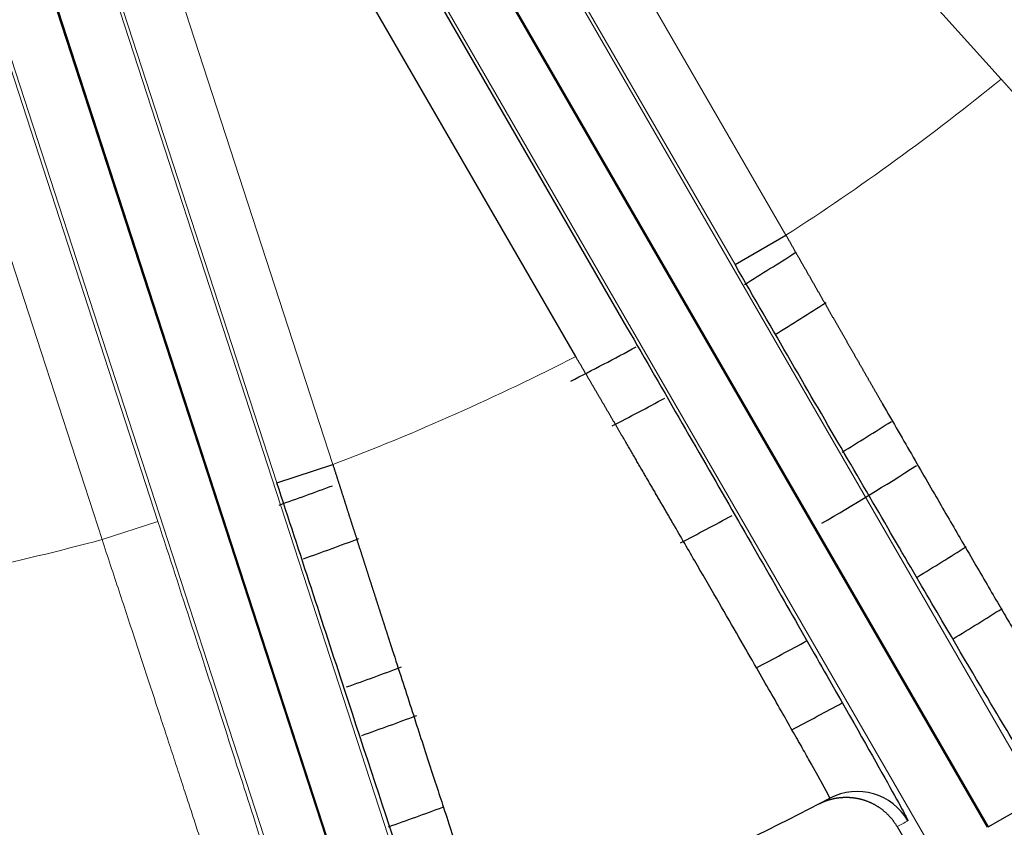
# Model space of a CAD drawing. Header units: inches. Extents: x 0 to 29700, y -16 to 21000.
# Tile 199 of 256: x 14946 to 14996, y 8447 to 8489. Entities that reach past the tile are written whole.
import ezdxf

# ---------------------------------------------------------------- set-up
doc = ezdxf.new("R2010")
doc.units = ezdxf.units.IN
doc.layers.add('1', color=7, linetype='Continuous', true_color=0xffffff)
doc.layers.add('254', color=7, linetype='Continuous', true_color=0xffffff)
doc.styles.add('latin_extended', font='simplex.shx')
doc.dimstyles.get("Standard").update_dxf_attribs({"dimtxt": 0.18, "dimasz": 0.18, "dimexe": 0.18, "dimexo": 0.0625, "dimgap": 0.09, "dimtad": 0, "dimtih": 1, "dimtoh": 1, "dimdec": 4, "dimzin": 0, "dimdsep": 46, "dimtxsty": 'Standard', "dimcen": 0.09, "dimadec": 0, "dimazin": 0, "dimtfac": 1, "dimtdec": 4, "dimtofl": 0, "dimtmove": 0, "dimatfit": 3, "dimfxl": 1, "dimtolj": 1, "dimtzin": 0, "dimarcsym": 0})

# ---------------------------------------------------------------- blocks, each defined once
blk = doc.blocks.new('_U10')
at = {"layer": '254', "color": 3, "linetype": 'Continuous', "lineweight": 13, "transparency": 16777216}
for p, q in [((14967.618, 8581.749), (16892.127, 8581.749)), ((16842.127, 8406.749), (16842.127, 7546.747)), ((16047.618, 7371.747), (16892.127, 7371.747)), ((16842.127, 7371.747), (16842.127, 4855.08))]:
    blk.add_line(p, q, dxfattribs=at)
at = {"layer": '254', "color": 3, "transparency": 16777216}
for points in [[(16871.294, 8406.749), (16812.96, 8406.749), (16842.127, 8581.749)], [(16812.96, 7546.747), (16871.294, 7546.747), (16842.127, 7371.747)]]:
    blk.add_solid(points, dxfattribs=at)
at = {"layer": 'Defpoints', "color": 0, "transparency": 16777216}
for p in [(14917.618, 8581.749), (15997.618, 7371.747), (16842.127, 7371.747)]:
    blk.add_point(p, dxfattribs=at)
at = {"layer": '254', "color": 2, "lineweight": 13, "transparency": 16777216, "insert": (16579.627, 4942.58), "char_height": 175, "attachment_point": 1, "rotation": 90, "style": 'latin_extended'}
blk.add_mtext('\\A1;\\C31;{\\H1.00x;\\Fsimplex.shx;Installed ~\\Fsimplex.shx;}\\C2; 1210 ', dxfattribs=at)

msp = doc.modelspace()

# ---------------------------------------------------------------- linework, layer by layer
at = {"layer": '1', "color": 2, "linetype": 'Continuous', "lineweight": 25}
msp.add_arc((14917.618, 8581.747), 125, 296.76937, 298.50187, dxfattribs=at)
at = {"layer": '254', "color": 2, "linetype": 'Continuous', "lineweight": 25}
for p, q in [((14995.883, 8485.57), (14946.588, 8540.317)), ((14949.939, 8519.379), (14976.774, 8472.899)), ((14974.176, 8471.399), (14947.341, 8517.879)), ((14965.554, 8434.157), (14938.821, 8516.433)), ((14938.855, 8516.444), (14965.588, 8434.169)), ((14995.193, 8447.349), (14961.938, 8504.948)), ((14961.969, 8504.967), (14995.224, 8447.367)), ((14982.306, 8476.093), (14984.904, 8477.593)), ((14958.926, 8464.952), (14961.779, 8465.879)), ((14995.224, 8447.367), (14997.822, 8448.867)), ((14990.573, 8447.386), (15005.654, 8421.266))]:
    msp.add_line(p, q, dxfattribs=at)
at = {"layer": '254', "color": 110, "linetype": 'Continuous', "lineweight": 13}
for p, q in [((14939.013, 8535.944), (14961.779, 8465.879)), ((14958.926, 8464.952), (14936.16, 8535.017)), ((14930.085, 8533.043), (14952.85, 8462.978)), ((14949.997, 8462.051), (14927.232, 8532.116)), ((14958.069, 8524.073), (14984.904, 8477.593)), ((14982.306, 8476.093), (14955.471, 8522.573)), ((14941.709, 8517.371), (14968.442, 8435.096)), ((14935.968, 8515.506), (14962.701, 8433.23)), ((14964.567, 8506.467), (14997.822, 8448.867)), ((14992.595, 8445.849), (14959.34, 8503.448)), ((14952.85, 8462.978), (14949.997, 8462.051))]:
    msp.add_line(p, q, dxfattribs=at)
at = {"layer": '254', "color": 2, "linetype": 'Continuous', "lineweight": 25}
for radius, start, end in [(725, 33.104531, 270), (718, 32.664375, 270), (730.774, 270, 32.712188), (720, 270, 31.831875), (718, 270, 31.674375), (320, 313.43062, 90), (725, 270, 0), (125, 301.42687, 302.82187), (128, 301.42687, 302.79937), (128, 297.15187, 298.51312), (134.907, 301.33125, 302.59125), (137.5, 300.17812, 302.535), (125, 289.35563, 290.6775), (134.907, 297.315, 298.58062), (128, 289.46813, 290.81813), (142.354, 301.31437, 302.50125), (146, 301.28625, 302.43937), (142.354, 297.5175, 298.70437), (134.907, 289.42313, 290.68875), (146, 297.57375, 298.72687), (137.5, 289.38375, 290.62688), (150, 290.38605, 297.61395), (142.354, 289.27688, 290.46938)]:
    msp.add_arc((14917.618, 8581.749), radius, start, end, dxfattribs=at)
at = {"layer": '254', "color": 110, "linetype": 'Continuous', "lineweight": 13}
for start, end in [(302.86321, 309.13679), (290.86321, 297.13679), (278.86321, 285.13679)]:
    msp.add_arc((14917.618, 8581.749), 124, start, end, dxfattribs=at)
at = {"layer": '254', "color": 2, "linetype": 'Continuous', "lineweight": 25}
msp.add_ellipse((14988.535, 8446.177), major_axis=(-1.391, 2.658), ratio=0.999982, start_param=4.754033, end_param=6.283185, dxfattribs=at)
at = {"layer": '254', "color": 110, "linetype": 'Continuous', "lineweight": 13}
msp.add_ellipse((14920.19, 8583.299), major_axis=(-70.681, 135.758), ratio=0.999816, start_param=3.1394, end_param=3.143523, dxfattribs=at)
at = {"layer": '254', "color": 2, "linetype": 'Continuous', "lineweight": 25}
for points, knots in [([(15013.259, 8466.196), (15013.26, 8466.196), (15013.26, 8466.196), (15013.26, 8466.197), (15013.26, 8466.197), (15013.26, 8466.198), (15013.259, 8466.199), (15013.259, 8466.2), (15013.258, 8466.202), (15013.258, 8466.203), (15013.257, 8466.205), (15013.256, 8466.207), (15013.254, 8466.209), (15013.253, 8466.212), (15013.251, 8466.214), (15013.25, 8466.217), (15013.248, 8466.219), (15013.246, 8466.222), (15013.244, 8466.225), (15013.242, 8466.229), (15013.239, 8466.232), (15013.236, 8466.236), (15013.234, 8466.24), (15013.231, 8466.244), (15013.228, 8466.248), (15013.224, 8466.252), (15013.221, 8466.257), (15013.218, 8466.261), (15013.214, 8466.266), (15013.21, 8466.271), (15013.206, 8466.276), (15013.202, 8466.282), (15013.197, 8466.287), (15013.193, 8466.293), (15013.188, 8466.299), (15013.184, 8466.305), (15013.179, 8466.311), (15013.174, 8466.317), (15013.168, 8466.324), (15013.163, 8466.33), (15013.157, 8466.337), (15013.152, 8466.344), (15013.146, 8466.352), (15013.14, 8466.359), (15013.134, 8466.367), (15013.127, 8466.374), (15013.121, 8466.382), (15013.114, 8466.39), (15013.107, 8466.399), (15013.1, 8466.407), (15013.093, 8466.416), (15013.086, 8466.424), (15013.079, 8466.433), (15013.071, 8466.442), (15013.063, 8466.452), (15013.055, 8466.461), (15013.047, 8466.471), (15013.039, 8466.48), (15013.031, 8466.49), (15013.022, 8466.5), (15013.014, 8466.511), (15013.005, 8466.521), (15012.996, 8466.532), (15012.987, 8466.543), (15012.978, 8466.554), (15012.968, 8466.565), (15012.959, 8466.576), (15012.949, 8466.587), (15012.939, 8466.599), (15012.929, 8466.611), (15012.919, 8466.623), (15012.908, 8466.635), (15012.898, 8466.647), (15012.887, 8466.66), (15012.877, 8466.672), (15012.866, 8466.685), (15012.855, 8466.698), (15012.843, 8466.711), (15012.832, 8466.724), (15012.82, 8466.738), (15012.809, 8466.751), (15012.797, 8466.765), (15012.785, 8466.779), (15012.773, 8466.793), (15012.761, 8466.808), (15012.748, 8466.822), (15012.736, 8466.837), (15012.723, 8466.851), (15012.71, 8466.866), (15012.697, 8466.881), (15012.684, 8466.897), (15012.67, 8466.912), (15012.657, 8466.928), (15012.643, 8466.943), (15012.63, 8466.959), (15012.616, 8466.975), (15012.602, 8466.991), (15012.588, 8467.008), (15012.573, 8467.024), (15012.559, 8467.041), (15012.544, 8467.058), (15012.529, 8467.075), (15012.514, 8467.092), (15012.499, 8467.109), (15012.484, 8467.127), (15012.469, 8467.144), (15012.453, 8467.162), (15012.438, 8467.18), (15012.422, 8467.198), (15012.406, 8467.217), (15012.39, 8467.235), (15012.374, 8467.253), (15012.358, 8467.272), (15012.341, 8467.291), (15012.325, 8467.31), (15012.308, 8467.329), (15012.291, 8467.349), (15012.274, 8467.368), (15012.257, 8467.388), (15012.239, 8467.407), (15012.222, 8467.427), (15012.204, 8467.447), (15012.187, 8467.468), (15012.169, 8467.488), (15012.151, 8467.509), (15012.133, 8467.529), (15012.115, 8467.55), (15012.096, 8467.571), (15012.078, 8467.592), (15012.059, 8467.613), (15012.04, 8467.635), (15012.021, 8467.656), (15012.002, 8467.678), (15011.819, 8467.886), (15011.437, 8468.32), (15010.775, 8469.066), (15010.017, 8469.918), (15009.17, 8470.868), (15008.176, 8471.978), (15007.014, 8473.272), (15005.663, 8474.774), (15004.193, 8476.405), (15003.126, 8477.586), (15002.542, 8478.232), (15002.469, 8478.313), (15002.395, 8478.394), (15002.321, 8478.476), (15002.247, 8478.559), (15002.171, 8478.642), (15002.096, 8478.725), (15002.02, 8478.81), (15001.943, 8478.894), (15001.866, 8478.98), (15001.788, 8479.066), (15001.71, 8479.152), (15001.631, 8479.239), (15001.552, 8479.327), (15001.472, 8479.415), (15001.391, 8479.503), (15001.311, 8479.593), (15001.229, 8479.682), (15001.147, 8479.773), (15001.065, 8479.864), (15000.982, 8479.955), (15000.899, 8480.047), (15000.815, 8480.14), (15000.731, 8480.233), (15000.646, 8480.326), (15000.561, 8480.42), (15000.475, 8480.515), (15000.389, 8480.61), (15000.302, 8480.706), (15000.215, 8480.802), (15000.127, 8480.899), (15000.039, 8480.996), (14999.95, 8481.094), (14999.861, 8481.192), (14999.772, 8481.29), (14999.682, 8481.39), (14999.591, 8481.489), (14999.501, 8481.589), (14999.409, 8481.69), (14999.318, 8481.791), (14999.226, 8481.892), (14999.133, 8481.994), (14999.04, 8482.097), (14998.947, 8482.199), (14998.853, 8482.303), (14998.759, 8482.406), (14998.665, 8482.511), (14998.57, 8482.615), (14998.474, 8482.72), (14998.379, 8482.825), (14998.283, 8482.931), (14998.186, 8483.037), (14998.09, 8483.144), (14997.992, 8483.251), (14997.895, 8483.358), (14997.797, 8483.466), (14997.699, 8483.573), (14997.601, 8483.682), (14997.502, 8483.791), (14997.403, 8483.9), (14997.303, 8484.009), (14997.204, 8484.119), (14997.104, 8484.229), (14997.003, 8484.339), (14996.903, 8484.449), (14996.802, 8484.56), (14996.701, 8484.671), (14996.6, 8484.783), (14996.498, 8484.894), (14996.396, 8485.006), (14996.294, 8485.119), (14996.192, 8485.231), (14996.089, 8485.344), (14995.986, 8485.457), (14995.918, 8485.532), (14995.883, 8485.57)], [0, 0, 0, 0, 0.001882, 0.003765, 0.005648, 0.007532, 0.009417, 0.011302, 0.013187, 0.015073, 0.01696, 0.018847, 0.020735, 0.022623, 0.024511, 0.0264, 0.02829, 0.030179, 0.03207, 0.033961, 0.035852, 0.037743, 0.039635, 0.041527, 0.04342, 0.045313, 0.047206, 0.0491, 0.050994, 0.052888, 0.054783, 0.056678, 0.058573, 0.060469, 0.062364, 0.06426, 0.066156, 0.068053, 0.069949, 0.071846, 0.073743, 0.07564, 0.077538, 0.079435, 0.081333, 0.083231, 0.085129, 0.087027, 0.088925, 0.090823, 0.092722, 0.09462, 0.096519, 0.098417, 0.100316, 0.102214, 0.104113, 0.106011, 0.10791, 0.109809, 0.111707, 0.113606, 0.115504, 0.117403, 0.119301, 0.121199, 0.123097, 0.124996, 0.126894, 0.128791, 0.130689, 0.132587, 0.134484, 0.136381, 0.138278, 0.140175, 0.142072, 0.143968, 0.145864, 0.14776, 0.149656, 0.151551, 0.153447, 0.155341, 0.157236, 0.15913, 0.161024, 0.162918, 0.164811, 0.166704, 0.168597, 0.170489, 0.172381, 0.174272, 0.176164, 0.178054, 0.179944, 0.181834, 0.183724, 0.185612, 0.187501, 0.189389, 0.191276, 0.193163, 0.19505, 0.196936, 0.198821, 0.200706, 0.20259, 0.204474, 0.206357, 0.20824, 0.210122, 0.212003, 0.213884, 0.215764, 0.217643, 0.219522, 0.2214, 0.223278, 0.225154, 0.227031, 0.228906, 0.230781, 0.232655, 0.234528, 0.2364, 0.238272, 0.240143, 0.242013, 0.243882, 0.245751, 0.247619, 0.249486, 0.299148, 0.349185, 0.399443, 0.449765, 0.499993, 0.560318, 0.62204, 0.68484, 0.748369, 0.75123, 0.754107, 0.756999, 0.759907, 0.76283, 0.765769, 0.768723, 0.771692, 0.774677, 0.777676, 0.78069, 0.78372, 0.786764, 0.789823, 0.792896, 0.795984, 0.799087, 0.802203, 0.805334, 0.80848, 0.811639, 0.814812, 0.817999, 0.8212, 0.824415, 0.827643, 0.830884, 0.834139, 0.837407, 0.840688, 0.843983, 0.84729, 0.85061, 0.853943, 0.857288, 0.860646, 0.864016, 0.867398, 0.870793, 0.8742, 0.877618, 0.881048, 0.88449, 0.887943, 0.891408, 0.894884, 0.898371, 0.90187, 0.905379, 0.908899, 0.912429, 0.91597, 0.919522, 0.923083, 0.926655, 0.930237, 0.933828, 0.93743, 0.941041, 0.944661, 0.94829, 0.951929, 0.955577, 0.959233, 0.962899, 0.966573, 0.970255, 0.973946, 0.977644, 0.981351, 0.985066, 0.988788, 0.992518, 0.996255, 1, 1, 1, 1]), ([(14984.904, 8477.593), (14984.917, 8477.571), (14984.943, 8477.525), (14984.981, 8477.458), (14985.02, 8477.39), (14985.058, 8477.323), (14985.097, 8477.255), (14985.135, 8477.188), (14985.174, 8477.121), (14985.212, 8477.053), (14985.25, 8476.986), (14985.288, 8476.919), (14985.327, 8476.852), (14985.365, 8476.785), (14985.403, 8476.719), (14985.441, 8476.652), (14985.479, 8476.585), (14985.517, 8476.519), (14985.555, 8476.452), (14985.593, 8476.386), (14985.631, 8476.319), (14985.668, 8476.253), (14985.706, 8476.187), (14985.744, 8476.121), (14985.781, 8476.055), (14985.819, 8475.989), (14985.856, 8475.924), (14985.894, 8475.858), (14985.931, 8475.793), (14985.969, 8475.727), (14986.006, 8475.662), (14986.043, 8475.597), (14986.08, 8475.532), (14986.118, 8475.467), (14986.155, 8475.402), (14986.192, 8475.337), (14986.229, 8475.272), (14986.265, 8475.208), (14986.302, 8475.143), (14986.339, 8475.079), (14986.376, 8475.014), (14986.412, 8474.95), (14986.449, 8474.886), (14986.485, 8474.822), (14986.522, 8474.759), (14986.558, 8474.695), (14986.595, 8474.631), (14986.631, 8474.568), (14986.667, 8474.505), (14986.703, 8474.442), (14986.739, 8474.378), (14986.775, 8474.316), (14986.811, 8474.253), (14986.847, 8474.19), (14986.883, 8474.127), (14986.918, 8474.065), (14986.954, 8474.003), (14986.99, 8473.941), (14987.025, 8473.879), (14987.061, 8473.817), (14987.096, 8473.755), (14987.131, 8473.693), (14987.166, 8473.632), (14987.201, 8473.57), (14987.237, 8473.509), (14987.271, 8473.448), (14987.306, 8473.387), (14987.341, 8473.326), (14987.376, 8473.265), (14987.411, 8473.205), (14987.445, 8473.144), (14987.48, 8473.084), (14987.514, 8473.024), (14987.548, 8472.964), (14987.583, 8472.904), (14987.617, 8472.845), (14987.651, 8472.785), (14987.685, 8472.726), (14987.719, 8472.666), (14987.753, 8472.607), (14987.786, 8472.548), (14987.82, 8472.489), (14987.854, 8472.431), (14987.887, 8472.372), (14987.921, 8472.314), (14987.954, 8472.256), (14987.987, 8472.198), (14988.02, 8472.14), (14988.053, 8472.082), (14988.086, 8472.024), (14988.119, 8471.967), (14988.152, 8471.91), (14988.185, 8471.853), (14988.217, 8471.796), (14988.25, 8471.739), (14988.282, 8471.682), (14988.315, 8471.626), (14988.347, 8471.569), (14988.379, 8471.513), (14988.411, 8471.457), (14988.443, 8471.401), (14988.475, 8471.346), (14988.507, 8471.29), (14988.539, 8471.235), (14988.57, 8471.18), (14988.602, 8471.125), (14988.633, 8471.07), (14988.665, 8471.015), (14988.696, 8470.961), (14988.727, 8470.906), (14988.758, 8470.852), (14988.789, 8470.798), (14988.82, 8470.744), (14988.851, 8470.69), (14988.881, 8470.637), (14988.912, 8470.584), (14988.943, 8470.53), (14988.973, 8470.477), (14989.003, 8470.424), (14989.033, 8470.372), (14989.064, 8470.319), (14989.094, 8470.267), (14989.123, 8470.215), (14989.153, 8470.163), (14989.183, 8470.111), (14989.213, 8470.059), (14989.242, 8470.008), (14989.272, 8469.957), (14989.301, 8469.906), (14989.33, 8469.855), (14989.359, 8469.804), (14989.388, 8469.753), (14989.417, 8469.703), (14989.446, 8469.653), (14989.475, 8469.603), (14989.503, 8469.553), (14989.532, 8469.503), (14989.56, 8469.453), (14989.589, 8469.404), (14989.617, 8469.355), (14989.645, 8469.306), (14989.673, 8469.257), (14989.701, 8469.208), (14989.729, 8469.16), (14989.757, 8469.112), (14989.784, 8469.064), (14989.812, 8469.016), (14990.099, 8468.516), (14990.637, 8467.58), (14991.402, 8466.252), (14992.132, 8464.987), (14992.822, 8463.792), (14993.469, 8462.673), (14994.123, 8461.545), (14994.775, 8460.425), (14995.411, 8459.333), (14995.983, 8458.356), (14996.486, 8457.499), (14996.786, 8456.993), (14996.937, 8456.738), (14996.967, 8456.688), (14996.996, 8456.639), (14997.025, 8456.59), (14997.053, 8456.542), (14997.081, 8456.495), (14997.109, 8456.449), (14997.136, 8456.403), (14997.163, 8456.358), (14997.19, 8456.314), (14997.216, 8456.27), (14997.241, 8456.227), (14997.267, 8456.185), (14997.291, 8456.144), (14997.316, 8456.103), (14997.34, 8456.063), (14997.363, 8456.024), (14997.386, 8455.986), (14997.409, 8455.948), (14997.431, 8455.911), (14997.453, 8455.875), (14997.474, 8455.84), (14997.495, 8455.806), (14997.516, 8455.772), (14997.536, 8455.739), (14997.555, 8455.707), (14997.574, 8455.676), (14997.593, 8455.645), (14997.611, 8455.615), (14997.629, 8455.586), (14997.646, 8455.558), (14997.663, 8455.531), (14997.68, 8455.504), (14997.696, 8455.478), (14997.711, 8455.453), (14997.726, 8455.429), (14997.741, 8455.406), (14997.755, 8455.383), (14997.768, 8455.361), (14997.782, 8455.34), (14997.794, 8455.32), (14997.806, 8455.301), (14997.818, 8455.282), (14997.83, 8455.264), (14997.84, 8455.247), (14997.851, 8455.231), (14997.861, 8455.216), (14997.87, 8455.202), (14997.879, 8455.188), (14997.888, 8455.175), (14997.896, 8455.163), (14997.903, 8455.152), (14997.911, 8455.141), (14997.917, 8455.132), (14997.923, 8455.123), (14997.929, 8455.115), (14997.934, 8455.108), (14997.939, 8455.102), (14997.943, 8455.096), (14997.947, 8455.091), (14997.951, 8455.088), (14997.954, 8455.085), (14997.956, 8455.082), (14997.958, 8455.081), (14997.96, 8455.08), (14997.96, 8455.08), (14997.961, 8455.08)], [0, 0, 0, 0, 0.001908, 0.003813, 0.005717, 0.007619, 0.009518, 0.011416, 0.013312, 0.015206, 0.017098, 0.018988, 0.020876, 0.022761, 0.024645, 0.026527, 0.028406, 0.030283, 0.032158, 0.034031, 0.035902, 0.03777, 0.039636, 0.0415, 0.043362, 0.045221, 0.047078, 0.048932, 0.050785, 0.052634, 0.054482, 0.056327, 0.05817, 0.06001, 0.061847, 0.063683, 0.065515, 0.067345, 0.069173, 0.070998, 0.07282, 0.07464, 0.076457, 0.078272, 0.080084, 0.081893, 0.0837, 0.085504, 0.087305, 0.089103, 0.090899, 0.092692, 0.094482, 0.096269, 0.098053, 0.099835, 0.101614, 0.103389, 0.105162, 0.106932, 0.1087, 0.110464, 0.112225, 0.113983, 0.115738, 0.11749, 0.11924, 0.120986, 0.122729, 0.124469, 0.126206, 0.12794, 0.12967, 0.131398, 0.133122, 0.134843, 0.136561, 0.138276, 0.139988, 0.141696, 0.143401, 0.145103, 0.146802, 0.148497, 0.150189, 0.151878, 0.153563, 0.155245, 0.156924, 0.158599, 0.160271, 0.161939, 0.163604, 0.165266, 0.166924, 0.168578, 0.170229, 0.171877, 0.173521, 0.175162, 0.176799, 0.178433, 0.180063, 0.181689, 0.183312, 0.184931, 0.186547, 0.188159, 0.189767, 0.191372, 0.192973, 0.19457, 0.196164, 0.197754, 0.19934, 0.200922, 0.202501, 0.204076, 0.205647, 0.207215, 0.208778, 0.210338, 0.211894, 0.213446, 0.214995, 0.216539, 0.21808, 0.219617, 0.22115, 0.222679, 0.224204, 0.225725, 0.227242, 0.228755, 0.230265, 0.23177, 0.233271, 0.234769, 0.236262, 0.237752, 0.239237, 0.240718, 0.242196, 0.243669, 0.245138, 0.246603, 0.248065, 0.249522, 0.292388, 0.334951, 0.377099, 0.418725, 0.459731, 0.500025, 0.549796, 0.599664, 0.649473, 0.699072, 0.74831, 0.75208, 0.755854, 0.759631, 0.763411, 0.767194, 0.77098, 0.774768, 0.778559, 0.782353, 0.786149, 0.789948, 0.793749, 0.797552, 0.801358, 0.805165, 0.808975, 0.812786, 0.8166, 0.820415, 0.824231, 0.828049, 0.831869, 0.83569, 0.839512, 0.843335, 0.84716, 0.850985, 0.854811, 0.858639, 0.862467, 0.866295, 0.870124, 0.873954, 0.877784, 0.881614, 0.885444, 0.889275, 0.893105, 0.896935, 0.900766, 0.904596, 0.908425, 0.912254, 0.916083, 0.919911, 0.923738, 0.927565, 0.93139, 0.935215, 0.939039, 0.942861, 0.946682, 0.950502, 0.95432, 0.958137, 0.961953, 0.965766, 0.969578, 0.973388, 0.977197, 0.981003, 0.984807, 0.988608, 0.992408, 0.996205, 1, 1, 1, 1]), ([(14996.97, 8451.047), (14996.95, 8451.035), (14996.553, 8451.676), (14995.061, 8454.176), (14993.967, 8456.032), (14991.263, 8460.651), (14989.634, 8463.446), (14986.13, 8469.48), (14984.222, 8472.775), (14982.306, 8476.093)], [0, 0, 0, 0, 0.25, 0.25, 0.5, 0.5, 0.75, 0.75, 1, 1, 1, 1]), ([(14976.774, 8472.899), (14978.69, 8469.581), (14980.565, 8466.323), (14984.063, 8460.23), (14985.661, 8457.436), (14988.311, 8452.782), (14989.376, 8450.898), (14990.789, 8448.366), (14991.154, 8447.688), (14991.133, 8447.677)], [0, 0, 0, 0, 0.25, 0.25, 0.5, 0.5, 0.75, 0.75, 1, 1, 1, 1]), ([(14987.144, 8448.836), (14987.145, 8448.836), (14987.145, 8448.836), (14987.145, 8448.837), (14987.145, 8448.837), (14987.145, 8448.838), (14987.145, 8448.839), (14987.145, 8448.84), (14987.145, 8448.842), (14987.144, 8448.844), (14987.144, 8448.846), (14987.143, 8448.848), (14987.142, 8448.85), (14987.142, 8448.852), (14987.141, 8448.855), (14987.139, 8448.858), (14987.138, 8448.861), (14987.137, 8448.864), (14987.135, 8448.868), (14987.134, 8448.872), (14987.132, 8448.875), (14987.13, 8448.88), (14987.129, 8448.884), (14987.127, 8448.888), (14987.124, 8448.893), (14987.122, 8448.898), (14987.12, 8448.903), (14987.117, 8448.908), (14987.115, 8448.914), (14987.112, 8448.919), (14987.109, 8448.925), (14987.106, 8448.931), (14987.103, 8448.937), (14987.1, 8448.944), (14987.097, 8448.951), (14987.093, 8448.957), (14987.09, 8448.964), (14987.086, 8448.972), (14987.082, 8448.979), (14987.078, 8448.987), (14987.074, 8448.995), (14987.07, 8449.003), (14987.066, 8449.011), (14987.062, 8449.019), (14987.057, 8449.028), (14987.053, 8449.037), (14987.048, 8449.046), (14987.043, 8449.055), (14987.038, 8449.065), (14987.033, 8449.074), (14987.028, 8449.084), (14987.023, 8449.094), (14987.017, 8449.104), (14987.012, 8449.115), (14987.006, 8449.125), (14987.001, 8449.136), (14986.995, 8449.147), (14986.989, 8449.158), (14986.983, 8449.17), (14986.977, 8449.182), (14986.97, 8449.193), (14986.964, 8449.205), (14986.957, 8449.218), (14986.951, 8449.23), (14986.944, 8449.243), (14986.937, 8449.255), (14986.93, 8449.268), (14986.923, 8449.282), (14986.916, 8449.295), (14986.908, 8449.309), (14986.901, 8449.322), (14986.893, 8449.336), (14986.886, 8449.351), (14986.878, 8449.365), (14986.87, 8449.379), (14986.862, 8449.394), (14986.854, 8449.409), (14986.845, 8449.424), (14986.837, 8449.44), (14986.829, 8449.455), (14986.82, 8449.471), (14986.811, 8449.487), (14986.803, 8449.503), (14986.794, 8449.519), (14986.785, 8449.536), (14986.775, 8449.552), (14986.766, 8449.569), (14986.757, 8449.586), (14986.747, 8449.604), (14986.738, 8449.621), (14986.728, 8449.639), (14986.718, 8449.657), (14986.708, 8449.675), (14986.698, 8449.693), (14986.688, 8449.711), (14986.678, 8449.73), (14986.667, 8449.749), (14986.657, 8449.768), (14986.646, 8449.787), (14986.636, 8449.806), (14986.625, 8449.826), (14986.614, 8449.845), (14986.603, 8449.865), (14986.592, 8449.886), (14986.58, 8449.906), (14986.569, 8449.926), (14986.558, 8449.947), (14986.546, 8449.968), (14986.534, 8449.989), (14986.523, 8450.01), (14986.511, 8450.031), (14986.499, 8450.053), (14986.486, 8450.075), (14986.474, 8450.097), (14986.462, 8450.119), (14986.45, 8450.141), (14986.437, 8450.163), (14986.424, 8450.186), (14986.412, 8450.209), (14986.399, 8450.232), (14986.386, 8450.255), (14986.373, 8450.279), (14986.36, 8450.302), (14986.346, 8450.326), (14986.333, 8450.35), (14986.319, 8450.374), (14986.306, 8450.398), (14986.292, 8450.422), (14986.278, 8450.447), (14986.264, 8450.472), (14986.25, 8450.497), (14986.236, 8450.522), (14986.222, 8450.547), (14986.086, 8450.79), (14985.801, 8451.296), (14985.308, 8452.166), (14984.743, 8453.157), (14984.113, 8454.261), (14983.373, 8455.551), (14982.506, 8457.058), (14981.497, 8458.808), (14980.399, 8460.707), (14979.602, 8462.083), (14979.166, 8462.835), (14979.112, 8462.928), (14979.057, 8463.022), (14979.002, 8463.117), (14978.947, 8463.212), (14978.891, 8463.308), (14978.835, 8463.405), (14978.779, 8463.502), (14978.722, 8463.6), (14978.664, 8463.699), (14978.607, 8463.798), (14978.548, 8463.899), (14978.49, 8463.999), (14978.431, 8464.101), (14978.371, 8464.203), (14978.311, 8464.306), (14978.251, 8464.41), (14978.191, 8464.514), (14978.13, 8464.619), (14978.068, 8464.724), (14978.006, 8464.83), (14977.944, 8464.937), (14977.882, 8465.045), (14977.819, 8465.153), (14977.755, 8465.262), (14977.692, 8465.371), (14977.628, 8465.482), (14977.563, 8465.592), (14977.498, 8465.704), (14977.433, 8465.816), (14977.368, 8465.928), (14977.302, 8466.042), (14977.235, 8466.155), (14977.169, 8466.27), (14977.102, 8466.385), (14977.034, 8466.501), (14976.967, 8466.617), (14976.899, 8466.734), (14976.83, 8466.851), (14976.762, 8466.969), (14976.693, 8467.087), (14976.623, 8467.207), (14976.554, 8467.326), (14976.483, 8467.446), (14976.413, 8467.567), (14976.342, 8467.688), (14976.272, 8467.81), (14976.2, 8467.932), (14976.129, 8468.055), (14976.057, 8468.178), (14975.985, 8468.302), (14975.912, 8468.426), (14975.839, 8468.551), (14975.766, 8468.676), (14975.693, 8468.802), (14975.619, 8468.928), (14975.546, 8469.055), (14975.471, 8469.182), (14975.397, 8469.309), (14975.322, 8469.437), (14975.248, 8469.565), (14975.172, 8469.694), (14975.097, 8469.823), (14975.021, 8469.953), (14974.946, 8470.082), (14974.87, 8470.213), (14974.793, 8470.343), (14974.717, 8470.474), (14974.64, 8470.605), (14974.563, 8470.737), (14974.486, 8470.869), (14974.409, 8471.001), (14974.331, 8471.133), (14974.254, 8471.266), (14974.202, 8471.355), (14974.176, 8471.399)], [0, 0, 0, 0, 0.001875, 0.00375, 0.005626, 0.007503, 0.009381, 0.011259, 0.013137, 0.015017, 0.016897, 0.018777, 0.020658, 0.02254, 0.024423, 0.026305, 0.028189, 0.030073, 0.031957, 0.033842, 0.035728, 0.037614, 0.039501, 0.041388, 0.043275, 0.045163, 0.047052, 0.048941, 0.05083, 0.05272, 0.05461, 0.056501, 0.058392, 0.060283, 0.062175, 0.064067, 0.065959, 0.067852, 0.069745, 0.071638, 0.073532, 0.075426, 0.077321, 0.079215, 0.08111, 0.083005, 0.084901, 0.086796, 0.088692, 0.090588, 0.092484, 0.094381, 0.096277, 0.098174, 0.100071, 0.101968, 0.103866, 0.105763, 0.107661, 0.109558, 0.111456, 0.113354, 0.115252, 0.11715, 0.119048, 0.120946, 0.122844, 0.124742, 0.12664, 0.128538, 0.130436, 0.132334, 0.134232, 0.13613, 0.138028, 0.139926, 0.141824, 0.143722, 0.14562, 0.147517, 0.149415, 0.151312, 0.153209, 0.155106, 0.157003, 0.1589, 0.160796, 0.162692, 0.164589, 0.166485, 0.16838, 0.170276, 0.172171, 0.174066, 0.175961, 0.177855, 0.179749, 0.181643, 0.183536, 0.18543, 0.187323, 0.189215, 0.191107, 0.192999, 0.19489, 0.196782, 0.198672, 0.200562, 0.202452, 0.204342, 0.206231, 0.208119, 0.210007, 0.211895, 0.213782, 0.215669, 0.217555, 0.21944, 0.221326, 0.22321, 0.225094, 0.226978, 0.228861, 0.230743, 0.232625, 0.234506, 0.236386, 0.238266, 0.240146, 0.242024, 0.243902, 0.24578, 0.247656, 0.249533, 0.299386, 0.349521, 0.399781, 0.450007, 0.500039, 0.560391, 0.622103, 0.684858, 0.748307, 0.751139, 0.753987, 0.756851, 0.759732, 0.76263, 0.765543, 0.768473, 0.771419, 0.77438, 0.777358, 0.780352, 0.783361, 0.786386, 0.789427, 0.792483, 0.795554, 0.798641, 0.801743, 0.80486, 0.807992, 0.811139, 0.814301, 0.817477, 0.820668, 0.823874, 0.827094, 0.830328, 0.833577, 0.836839, 0.840116, 0.843406, 0.84671, 0.850028, 0.853359, 0.856704, 0.860062, 0.863433, 0.866817, 0.870214, 0.873624, 0.877046, 0.880481, 0.883929, 0.887388, 0.89086, 0.894344, 0.89784, 0.901348, 0.904867, 0.908398, 0.91194, 0.915494, 0.919058, 0.922634, 0.92622, 0.929817, 0.933425, 0.937043, 0.940671, 0.94431, 0.947958, 0.951616, 0.955284, 0.958962, 0.962648, 0.966344, 0.97005, 0.973764, 0.977487, 0.981218, 0.984958, 0.988707, 0.992463, 0.996228, 1, 1, 1, 1]), ([(14961.779, 8465.879), (14961.787, 8465.855), (14961.803, 8465.805), (14961.826, 8465.73), (14961.85, 8465.655), (14961.874, 8465.581), (14961.898, 8465.507), (14961.921, 8465.432), (14961.945, 8465.358), (14961.969, 8465.284), (14961.992, 8465.21), (14962.016, 8465.136), (14962.039, 8465.062), (14962.063, 8464.988), (14962.086, 8464.914), (14962.11, 8464.841), (14962.133, 8464.767), (14962.157, 8464.694), (14962.18, 8464.621), (14962.204, 8464.547), (14962.227, 8464.474), (14962.25, 8464.401), (14962.273, 8464.329), (14962.297, 8464.256), (14962.32, 8464.183), (14962.343, 8464.111), (14962.366, 8464.038), (14962.389, 8463.966), (14962.412, 8463.894), (14962.435, 8463.822), (14962.458, 8463.75), (14962.481, 8463.678), (14962.504, 8463.606), (14962.527, 8463.534), (14962.55, 8463.463), (14962.573, 8463.392), (14962.596, 8463.32), (14962.618, 8463.249), (14962.641, 8463.178), (14962.664, 8463.107), (14962.686, 8463.037), (14962.709, 8462.966), (14962.732, 8462.896), (14962.754, 8462.825), (14962.777, 8462.755), (14962.799, 8462.685), (14962.821, 8462.615), (14962.844, 8462.545), (14962.866, 8462.476), (14962.888, 8462.406), (14962.91, 8462.337), (14962.933, 8462.268), (14962.955, 8462.199), (14962.977, 8462.13), (14962.999, 8462.061), (14963.021, 8461.992), (14963.043, 8461.924), (14963.065, 8461.855), (14963.086, 8461.787), (14963.108, 8461.719), (14963.13, 8461.651), (14963.152, 8461.584), (14963.173, 8461.516), (14963.195, 8461.449), (14963.217, 8461.381), (14963.238, 8461.314), (14963.26, 8461.247), (14963.281, 8461.181), (14963.302, 8461.114), (14963.324, 8461.047), (14963.345, 8460.981), (14963.366, 8460.915), (14963.387, 8460.849), (14963.408, 8460.783), (14963.429, 8460.718), (14963.45, 8460.652), (14963.471, 8460.587), (14963.492, 8460.522), (14963.513, 8460.457), (14963.534, 8460.392), (14963.555, 8460.327), (14963.575, 8460.263), (14963.596, 8460.198), (14963.616, 8460.134), (14963.637, 8460.07), (14963.657, 8460.007), (14963.678, 8459.943), (14963.698, 8459.879), (14963.719, 8459.816), (14963.739, 8459.753), (14963.759, 8459.69), (14963.779, 8459.628), (14963.799, 8459.565), (14963.819, 8459.503), (14963.839, 8459.44), (14963.859, 8459.378), (14963.879, 8459.317), (14963.899, 8459.255), (14963.918, 8459.194), (14963.938, 8459.132), (14963.958, 8459.071), (14963.977, 8459.01), (14963.997, 8458.95), (14964.016, 8458.889), (14964.036, 8458.829), (14964.055, 8458.769), (14964.074, 8458.709), (14964.093, 8458.649), (14964.113, 8458.589), (14964.132, 8458.53), (14964.151, 8458.471), (14964.17, 8458.412), (14964.189, 8458.353), (14964.207, 8458.294), (14964.226, 8458.236), (14964.245, 8458.178), (14964.264, 8458.12), (14964.282, 8458.062), (14964.301, 8458.004), (14964.319, 8457.947), (14964.338, 8457.889), (14964.356, 8457.832), (14964.374, 8457.775), (14964.393, 8457.719), (14964.411, 8457.662), (14964.429, 8457.606), (14964.447, 8457.55), (14964.465, 8457.494), (14964.483, 8457.438), (14964.501, 8457.383), (14964.519, 8457.327), (14964.536, 8457.272), (14964.554, 8457.217), (14964.572, 8457.163), (14964.589, 8457.108), (14964.607, 8457.054), (14964.624, 8457), (14964.641, 8456.946), (14964.659, 8456.892), (14964.676, 8456.839), (14964.693, 8456.785), (14964.71, 8456.732), (14964.727, 8456.679), (14964.744, 8456.627), (14964.761, 8456.574), (14964.778, 8456.522), (14964.795, 8456.47), (14964.971, 8455.923), (14965.302, 8454.898), (14965.774, 8453.443), (14966.224, 8452.054), (14966.651, 8450.741), (14967.053, 8449.509), (14967.459, 8448.268), (14967.864, 8447.036), (14968.259, 8445.836), (14968.616, 8444.76), (14968.931, 8443.817), (14969.119, 8443.258), (14969.214, 8442.977), (14969.232, 8442.922), (14969.251, 8442.867), (14969.269, 8442.813), (14969.287, 8442.76), (14969.305, 8442.708), (14969.323, 8442.656), (14969.34, 8442.605), (14969.357, 8442.556), (14969.374, 8442.506), (14969.39, 8442.458), (14969.406, 8442.411), (14969.422, 8442.364), (14969.438, 8442.318), (14969.453, 8442.274), (14969.469, 8442.23), (14969.484, 8442.186), (14969.498, 8442.144), (14969.512, 8442.103), (14969.527, 8442.062), (14969.54, 8442.022), (14969.554, 8441.983), (14969.567, 8441.945), (14969.58, 8441.908), (14969.593, 8441.872), (14969.605, 8441.836), (14969.617, 8441.802), (14969.629, 8441.768), (14969.641, 8441.735), (14969.652, 8441.703), (14969.663, 8441.672), (14969.674, 8441.642), (14969.684, 8441.613), (14969.694, 8441.584), (14969.704, 8441.557), (14969.714, 8441.53), (14969.723, 8441.504), (14969.732, 8441.479), (14969.741, 8441.455), (14969.749, 8441.432), (14969.757, 8441.41), (14969.765, 8441.389), (14969.773, 8441.368), (14969.78, 8441.349), (14969.787, 8441.33), (14969.794, 8441.313), (14969.8, 8441.296), (14969.807, 8441.28), (14969.813, 8441.265), (14969.818, 8441.251), (14969.823, 8441.237), (14969.828, 8441.225), (14969.833, 8441.213), (14969.838, 8441.203), (14969.842, 8441.193), (14969.846, 8441.184), (14969.849, 8441.176), (14969.853, 8441.169), (14969.856, 8441.163), (14969.858, 8441.158), (14969.861, 8441.153), (14969.863, 8441.15), (14969.865, 8441.147), (14969.867, 8441.145), (14969.868, 8441.144), (14969.869, 8441.144), (14969.869, 8441.144)], [0, 0, 0, 0, 0.00192, 0.003838, 0.005754, 0.007668, 0.00958, 0.01149, 0.013398, 0.015303, 0.017207, 0.019108, 0.021007, 0.022903, 0.024798, 0.02669, 0.02858, 0.030468, 0.032353, 0.034236, 0.036116, 0.037994, 0.03987, 0.041743, 0.043614, 0.045482, 0.047348, 0.049212, 0.051072, 0.052931, 0.054786, 0.056639, 0.05849, 0.060338, 0.062183, 0.064026, 0.065865, 0.067703, 0.069537, 0.071369, 0.073198, 0.075024, 0.076847, 0.078668, 0.080486, 0.0823, 0.084112, 0.085922, 0.087728, 0.089531, 0.091331, 0.093129, 0.094923, 0.096715, 0.098503, 0.100289, 0.102071, 0.10385, 0.105626, 0.107399, 0.109169, 0.110936, 0.1127, 0.114461, 0.116218, 0.117972, 0.119723, 0.121471, 0.123215, 0.124956, 0.126694, 0.128429, 0.13016, 0.131888, 0.133613, 0.135334, 0.137052, 0.138766, 0.140477, 0.142185, 0.143889, 0.14559, 0.147287, 0.148981, 0.150671, 0.152358, 0.154041, 0.15572, 0.157396, 0.159069, 0.160738, 0.162403, 0.164065, 0.165723, 0.167377, 0.169028, 0.170675, 0.172318, 0.173958, 0.175594, 0.177226, 0.178854, 0.180479, 0.1821, 0.183717, 0.18533, 0.186939, 0.188545, 0.190147, 0.191745, 0.193339, 0.194929, 0.196515, 0.198097, 0.199675, 0.20125, 0.20282, 0.204387, 0.205949, 0.207508, 0.209063, 0.210613, 0.21216, 0.213702, 0.21524, 0.216775, 0.218305, 0.219831, 0.221353, 0.222871, 0.224385, 0.225895, 0.227401, 0.228902, 0.230399, 0.231893, 0.233381, 0.234866, 0.236347, 0.237823, 0.239295, 0.240763, 0.242227, 0.243686, 0.245141, 0.246592, 0.248038, 0.24948, 0.292226, 0.334714, 0.376836, 0.418486, 0.459566, 0.499985, 0.549715, 0.599573, 0.649404, 0.699053, 0.74837, 0.752175, 0.755982, 0.75979, 0.763601, 0.767413, 0.771227, 0.775043, 0.77886, 0.782679, 0.786499, 0.79032, 0.794142, 0.797966, 0.801791, 0.805616, 0.809443, 0.81327, 0.817098, 0.820926, 0.824755, 0.828585, 0.832415, 0.836245, 0.840075, 0.843906, 0.847736, 0.851566, 0.855396, 0.859226, 0.863056, 0.866885, 0.870714, 0.874542, 0.878369, 0.882196, 0.886022, 0.889847, 0.893671, 0.897494, 0.901315, 0.905136, 0.908955, 0.912772, 0.916589, 0.920403, 0.924216, 0.928027, 0.931837, 0.935644, 0.939449, 0.943253, 0.947054, 0.950853, 0.95465, 0.958444, 0.962236, 0.966025, 0.969811, 0.973595, 0.977376, 0.981155, 0.98493, 0.988702, 0.992471, 0.996237, 1, 1, 1, 1]), ([(14968.061, 8437.405), (14968.039, 8437.397), (14967.779, 8438.122), (14966.843, 8440.866), (14966.156, 8442.918), (14964.47, 8448.001), (14963.463, 8451.058), (14961.276, 8457.735), (14960.11, 8461.309), (14958.926, 8464.952)], [0, 0, 0, 0, 0.25, 0.25, 0.5, 0.5, 0.75, 0.75, 1, 1, 1, 1]), ([(14986.596, 8448.55), (14986.604, 8448.554), (14986.62, 8448.562), (14986.643, 8448.574), (14986.667, 8448.586), (14986.691, 8448.597), (14986.715, 8448.609), (14986.739, 8448.62), (14986.764, 8448.63), (14986.788, 8448.641), (14986.812, 8448.651), (14986.836, 8448.661), (14986.86, 8448.671), (14986.884, 8448.68), (14986.908, 8448.69), (14986.932, 8448.699), (14986.956, 8448.708), (14986.98, 8448.716), (14987.004, 8448.724), (14987.027, 8448.732), (14987.051, 8448.74), (14987.075, 8448.748), (14987.099, 8448.755), (14987.122, 8448.762), (14987.146, 8448.769), (14987.169, 8448.776), (14987.193, 8448.782), (14987.216, 8448.788), (14987.24, 8448.794), (14987.263, 8448.8), (14987.286, 8448.806), (14987.309, 8448.811), (14987.332, 8448.816), (14987.355, 8448.821), (14987.377, 8448.826), (14987.4, 8448.83), (14987.422, 8448.835), (14987.445, 8448.839), (14987.467, 8448.843), (14987.489, 8448.846), (14987.511, 8448.85), (14987.533, 8448.853), (14987.555, 8448.856), (14987.577, 8448.859), (14987.598, 8448.862), (14987.619, 8448.865), (14987.641, 8448.867), (14987.662, 8448.87), (14987.683, 8448.872), (14987.703, 8448.874), (14987.724, 8448.876), (14987.744, 8448.877), (14987.765, 8448.879), (14987.785, 8448.88), (14987.805, 8448.881), (14987.825, 8448.882), (14987.844, 8448.883), (14987.864, 8448.884), (14987.883, 8448.885), (14987.902, 8448.885), (14987.921, 8448.886), (14987.94, 8448.886), (14987.958, 8448.886), (14987.977, 8448.886), (14987.995, 8448.886), (14988.013, 8448.886), (14988.031, 8448.886), (14988.049, 8448.885), (14988.066, 8448.885), (14988.083, 8448.884), (14988.1, 8448.883), (14988.117, 8448.883), (14988.134, 8448.882), (14988.151, 8448.881), (14988.167, 8448.88), (14988.183, 8448.879), (14988.199, 8448.878), (14988.215, 8448.876), (14988.23, 8448.875), (14988.246, 8448.874), (14988.261, 8448.872), (14988.276, 8448.871), (14988.291, 8448.869), (14988.305, 8448.868), (14988.32, 8448.866), (14988.334, 8448.865), (14988.348, 8448.863), (14988.361, 8448.861), (14988.375, 8448.859), (14988.388, 8448.857), (14988.401, 8448.856), (14988.414, 8448.854), (14988.427, 8448.852), (14988.44, 8448.85), (14988.452, 8448.848), (14988.464, 8448.846), (14988.476, 8448.844), (14988.488, 8448.842), (14988.499, 8448.84), (14988.511, 8448.838), (14988.522, 8448.836), (14988.533, 8448.834), (14988.543, 8448.832), (14988.554, 8448.83), (14988.564, 8448.828), (14988.574, 8448.826), (14988.584, 8448.824), (14988.594, 8448.822), (14988.603, 8448.82), (14988.613, 8448.818), (14988.622, 8448.816), (14988.631, 8448.814), (14988.639, 8448.812), (14988.648, 8448.81), (14988.656, 8448.808), (14988.664, 8448.806), (14988.672, 8448.804), (14988.68, 8448.802), (14988.687, 8448.8), (14988.694, 8448.799), (14988.701, 8448.797), (14988.708, 8448.795), (14988.715, 8448.793), (14988.721, 8448.792), (14988.728, 8448.79), (14988.734, 8448.789), (14988.74, 8448.787), (14988.745, 8448.786), (14988.751, 8448.784), (14988.756, 8448.783), (14988.761, 8448.781), (14988.766, 8448.78), (14988.771, 8448.779), (14988.775, 8448.777), (14988.78, 8448.776), (14988.784, 8448.775), (14988.788, 8448.774), (14988.791, 8448.773), (14988.795, 8448.772), (14988.798, 8448.771), (14988.801, 8448.77), (14988.804, 8448.769), (14988.807, 8448.768), (14988.81, 8448.768), (14988.812, 8448.767), (14988.814, 8448.766), (14988.816, 8448.766), (14988.837, 8448.76), (14988.876, 8448.748), (14988.933, 8448.729), (14988.99, 8448.709), (14989.047, 8448.688), (14989.103, 8448.666), (14989.158, 8448.643), (14989.213, 8448.619), (14989.267, 8448.594), (14989.321, 8448.567), (14989.374, 8448.54), (14989.427, 8448.512), (14989.478, 8448.483), (14989.529, 8448.452), (14989.58, 8448.421), (14989.629, 8448.389), (14989.678, 8448.356), (14989.726, 8448.323), (14989.773, 8448.288), (14989.819, 8448.253), (14989.864, 8448.217), (14989.909, 8448.18), (14989.952, 8448.143), (14989.995, 8448.104), (14990.037, 8448.066), (14990.078, 8448.026), (14990.117, 8447.987), (14990.156, 8447.946), (14990.194, 8447.905), (14990.231, 8447.864), (14990.267, 8447.822), (14990.302, 8447.78), (14990.336, 8447.737), (14990.369, 8447.694), (14990.401, 8447.651), (14990.432, 8447.607), (14990.463, 8447.564), (14990.492, 8447.52), (14990.52, 8447.475), (14990.547, 8447.431), (14990.565, 8447.401), (14990.573, 8447.386)], [0, 0, 0, 0, 0.005868, 0.011719, 0.017552, 0.023367, 0.029162, 0.034938, 0.040694, 0.04643, 0.052144, 0.057837, 0.063508, 0.069156, 0.074782, 0.080384, 0.085962, 0.091515, 0.097044, 0.102547, 0.108024, 0.113475, 0.1189, 0.124297, 0.129667, 0.135008, 0.140322, 0.145606, 0.150861, 0.156087, 0.161283, 0.166448, 0.171582, 0.176685, 0.181757, 0.186796, 0.191804, 0.196779, 0.20172, 0.206629, 0.211504, 0.216344, 0.221151, 0.225923, 0.23066, 0.235362, 0.240028, 0.244659, 0.249253, 0.253812, 0.258333, 0.262818, 0.267265, 0.271676, 0.276048, 0.280383, 0.284679, 0.288938, 0.293158, 0.297339, 0.301481, 0.305584, 0.309647, 0.313671, 0.317655, 0.3216, 0.325504, 0.329368, 0.333192, 0.336975, 0.340717, 0.344418, 0.348079, 0.351698, 0.355276, 0.358812, 0.362307, 0.36576, 0.369171, 0.372541, 0.375868, 0.379153, 0.382396, 0.385597, 0.388755, 0.391871, 0.394944, 0.397975, 0.400962, 0.403907, 0.406809, 0.409668, 0.412483, 0.415256, 0.417986, 0.420672, 0.423315, 0.425914, 0.428471, 0.430983, 0.433453, 0.435878, 0.438261, 0.440599, 0.442894, 0.445145, 0.447353, 0.449516, 0.451636, 0.453712, 0.455745, 0.457733, 0.459678, 0.461578, 0.463435, 0.465248, 0.467016, 0.468741, 0.470422, 0.472059, 0.473652, 0.475201, 0.476706, 0.478166, 0.479583, 0.480956, 0.482284, 0.483569, 0.484809, 0.486006, 0.487158, 0.488266, 0.48933, 0.49035, 0.491326, 0.492258, 0.493145, 0.493989, 0.494788, 0.495544, 0.496255, 0.496922, 0.497545, 0.498124, 0.498658, 0.499149, 0.499596, 0.499998, 0.513197, 0.526391, 0.539577, 0.552752, 0.565913, 0.579058, 0.592184, 0.605289, 0.61837, 0.631424, 0.644449, 0.657444, 0.670404, 0.683328, 0.696213, 0.709058, 0.721859, 0.734615, 0.747323, 0.759982, 0.772589, 0.785143, 0.797641, 0.810081, 0.822462, 0.834782, 0.847039, 0.859231, 0.871358, 0.883417, 0.895407, 0.907326, 0.919174, 0.930949, 0.942649, 0.954274, 0.965823, 0.977294, 0.988687, 1, 1, 1, 1])]:
    msp.add_open_spline(points, degree=3, knots=knots, dxfattribs=at)
at = {"layer": '254', "color": 110, "linetype": 'Continuous', "lineweight": 13}
for points, knots in [([(14961.651, 8435.322), (14961.673, 8435.329), (14961.462, 8436.053), (14960.818, 8438.14), (14960.288, 8439.835), (14959.551, 8442.163), (14958.739, 8444.715), (14958.295, 8446.105), (14957.327, 8449.124), (14956.811, 8450.731), (14955.206, 8455.712), (14954.029, 8459.349), (14952.85, 8462.978)], [0, 0, 0, 0, 0.25, 0.25, 0.375, 0.5, 0.5, 0.625, 0.625, 0.75, 0.75, 1, 1, 1, 1]), ([(14957.991, 8437.285), (14957.996, 8437.286), (14957.989, 8437.325), (14957.949, 8437.481), (14957.916, 8437.598), (14957.823, 8437.912), (14957.764, 8438.11), (14957.618, 8438.584), (14957.533, 8438.861), (14957.336, 8439.491), (14957.226, 8439.844), (14956.981, 8440.621), (14956.847, 8441.044), (14956.558, 8441.954), (14956.403, 8442.44), (14956.157, 8443.208), (14956.073, 8443.471), (14955.943, 8443.874), (14955.878, 8444.078), (14955.8, 8444.32), (14955.761, 8444.441), (14955.741, 8444.502), (14955.731, 8444.533), (14955.726, 8444.548), (14955.724, 8444.556), (14955.723, 8444.56), (14955.722, 8444.561), (14955.722, 8444.562), (14955.722, 8444.563), (14955.721, 8444.563), (14955.721, 8444.564), (14955.568, 8445.039), (14955.402, 8445.551), (14955.136, 8446.372), (14954.952, 8446.938), (14954.756, 8447.54), (14954.553, 8448.16), (14954.449, 8448.479), (14954.236, 8449.135), (14954.126, 8449.471), (14953.9, 8450.161), (14953.785, 8450.515), (14953.549, 8451.238), (14953.428, 8451.607), (14953.181, 8452.361), (14953.056, 8452.745), (14952.8, 8453.528), (14952.669, 8453.926), (14952.405, 8454.734), (14952.27, 8455.144), (14951.998, 8455.975), (14951.86, 8456.395), (14951.581, 8457.245), (14951.441, 8457.674), (14951.157, 8458.538), (14951.013, 8458.973), (14950.725, 8459.848), (14950.58, 8460.287), (14950.289, 8461.168), (14950.143, 8461.61), (14949.997, 8462.051)], [0, 0, 0, 0, 0.0625, 0.0625, 0.125, 0.125, 0.1875, 0.1875, 0.25, 0.25, 0.3125, 0.3125, 0.375, 0.375, 0.4375, 0.4375, 0.46875, 0.46875, 0.484375, 0.492188, 0.496094, 0.498047, 0.499023, 0.499512, 0.499756, 0.499878, 0.499939, 0.499969, 0.499985, 0.499985, 0.5, 0.5, 0.5625, 0.5625, 0.59375, 0.625, 0.625, 0.65625, 0.65625, 0.6875, 0.6875, 0.71875, 0.71875, 0.75, 0.75, 0.78125, 0.78125, 0.8125, 0.8125, 0.84375, 0.84375, 0.875, 0.875, 0.90625, 0.90625, 0.9375, 0.9375, 0.96875, 0.96875, 1, 1, 1, 1])]:
    msp.add_open_spline(points, degree=3, knots=knots, dxfattribs=at)

# ---------------------------------------------------------------- dimensions: what is measured, and where the dimension line sits
at = {"layer": '254', "color": 2, "linetype": 'Continuous', "lineweight": 13}
dim = msp.add_linear_dim(base=(16842.127, 7371.747), p1=(14917.618, 8581.749), p2=(15997.618, 7371.747), angle=90, text='\\C31;{\\H1.00x;\\Fsimplex.shx;Installed ~\\Fsimplex.shx;}\\C2; <> ', dimstyle='Standard', override={"dimscale": 50, "dimtxt": 3.5, "dimasz": 3.5, "dimexe": 1, "dimexo": 1, "dimgap": 1.75, "dimtad": 1, "dimtih": 0, "dimtoh": 0, "dimdec": 2, "dimlfac": 1, "dimzin": 8, "dimdsep": 46, "dimlunit": 2, "dimtxsty": 'latin_extended', "dimsah": 1, "dimse1": 0, "dimse2": 0, "dimsd1": 0, "dimsd2": 0, "dimclrd": 3, "dimclre": 3, "dimclrt": 2, "dimtol": 0, "dimtm": -0.1, "dimtfac": 0.714286, "dimtdec": 3, "dimtofl": 1, "dimtmove": 0, "dimtzin": 8, "dimlwd": 13, "dimlwe": 13}, dxfattribs=at)
dim.commit()
dim.dimension.update_dxf_attribs({"geometry": '_U10', "text_midpoint": (16842.127, 6025.914), "dimtype": 160})

doc.saveas('drawing.dxf')
